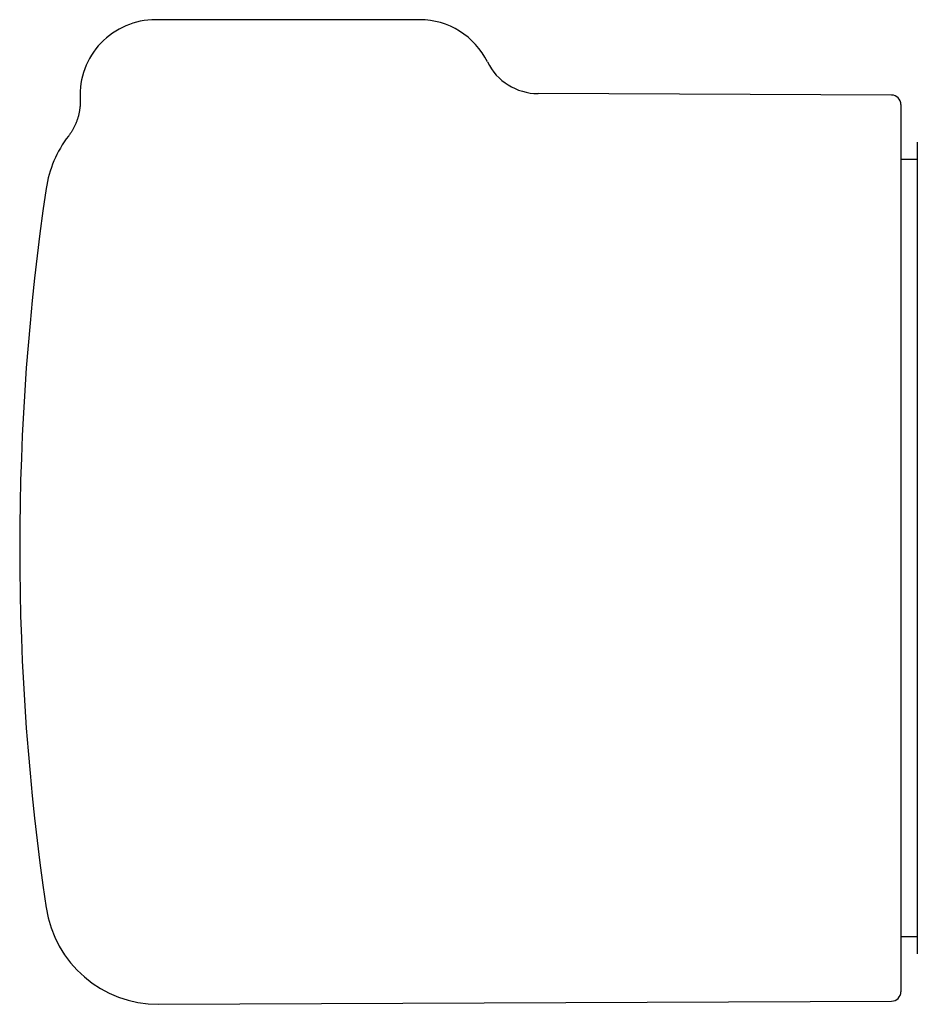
# Model space of a CAD drawing. Header units: millimetres. Extents: x 8 to 811, y 12 to 394.
# Tile 5 of 22: x 271 to 319, y 342 to 394. Entities that reach past the tile are written whole.
import ezdxf

# ---------------------------------------------------------------- set-up
doc = ezdxf.new("R2010")
doc.units = ezdxf.units.MM

msp = doc.modelspace()

# ---------------------------------------------------------------- linework, layer by layer
at = {"color": 7, "linetype": 'Continuous', "lineweight": 30}
for p, q in [((292.417, 393.85), (278.417, 393.85)), ((317.42, 389.853), (298.687, 389.934)), ((317.917, 389.353), (317.917, 342.348)), ((318.789, 387.35), (318.789, 344.35)), ((318.789, 386.438), (317.917, 386.438)), ((317.917, 345.263), (318.789, 345.263)), ((278.582, 341.679), (317.42, 341.848))]:
    msp.add_line(p, q, dxfattribs=at)
for centre, radius, start, end in [((278.417, 389.85), 4, 90, 182.7508), ((292.417, 389.85), 4, 26.1397, 90), ((298.701, 392.934), 3, 206.1384, 269.7242), ((317.417, 389.353), 0.5, 0, 89.75), ((278.556, 384.022), 6, 142.3913, 171.5732), ((318.989, 387.35), 0.2, 178.4596, 180), ((401.217, 365.85), 130, 171.57319, 188.42681), ((278.556, 347.679), 6, 188.4268, 270.25), ((318.989, 344.35), 0.2, 180, 181.5404), ((317.417, 342.348), 0.5, 270.25, 0)]:
    msp.add_arc(centre, radius, start, end, dxfattribs=at)
msp.add_open_spline([(274.422, 389.658), (274.422, 389.657), (274.424, 389.627), (274.425, 389.567), (274.426, 389.479), (274.423, 389.391), (274.419, 389.304), (274.411, 389.217), (274.401, 389.131), (274.389, 389.045), (274.374, 388.96), (274.357, 388.876), (274.338, 388.793), (274.317, 388.711), (274.293, 388.63), (274.267, 388.551), (274.239, 388.472), (274.21, 388.395), (274.178, 388.32), (274.145, 388.246), (274.11, 388.174), (274.074, 388.103), (274.036, 388.035), (273.997, 387.968), (273.958, 387.904), (273.917, 387.843), (273.877, 387.783), (273.838, 387.73), (273.813, 387.697), (273.802, 387.682)], degree=3, knots=[0, 0, 0, 0, 0.001371, 0.04317, 0.084838, 0.126369, 0.167755, 0.208989, 0.250063, 0.290967, 0.331691, 0.372223, 0.41255, 0.452656, 0.492524, 0.532136, 0.571468, 0.610495, 0.649188, 0.68751, 0.725423, 0.762877, 0.799816, 0.83617, 0.871857, 0.906775, 0.940798, 0.973767, 1, 1, 1, 1], dxfattribs=at)

doc.saveas('drawing.dxf')
